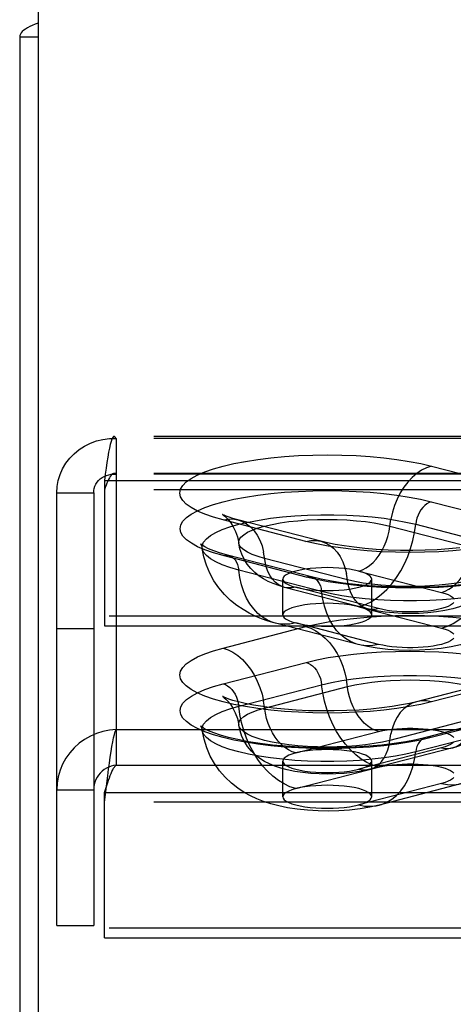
# Model space of a CAD drawing. Header units: inches. Extents: x 0 to 245, y 0 to 158.
# Tile 93 of 159: x 39.16 to 40.37, y 114.01 to 116.78. Entities that reach past the tile are written whole.
import ezdxf

# ---------------------------------------------------------------- set-up
doc = ezdxf.new("R2010")
doc.units = ezdxf.units.IN
doc.header["$LTSCALE"] = 13.466196
doc.header["$MEASUREMENT"] = 0
doc.linetypes.add('HIDDEN', pattern=[0.2, 0.1, -0.1])
doc.layers.get('0').update_dxf_attribs({"linetype": 'CONTINUOUS'})
doc.layers.add('DEFAULT_2', color=8, linetype='HIDDEN')

msp = doc.modelspace()

# ---------------------------------------------------------------- linework, layer by layer
at = {"color": 7, "linetype": 'Continuous'}
for p, q in [((39.2075, 116.8598), (39.2075, 113.6156)), ((39.1555, 116.7294), (39.2075, 116.7294))]:
    msp.add_line(p, q, dxfattribs=at)
at = {"color": 3, "linetype": 'Continuous'}
msp.add_line((39.1555, 116.7294), (39.1555, 41.8074), dxfattribs=at)
msp.add_lwpolyline([(39.2075, 116.768), (39.1989, 116.7651), (39.1909, 116.762), (39.1837, 116.7587), (39.1772, 116.7553), (39.1715, 116.7518), (39.1667, 116.7482), (39.1627, 116.7446), (39.1595, 116.7408), (39.1573, 116.737), (39.1559, 116.7332), (39.1555, 116.7294)], dxfattribs=at)
at = {"layer": 'DEFAULT_2', "color": 8, "linetype": 'HIDDEN'}
for p, q in [((43.572, 115.6049), (39.421, 115.6049)), ((39.4265, 115.5992), (39.4265, 114.7798)), ((43.572, 115.5992), (39.4265, 115.5992)), ((40.3127, 115.5214), (40.5457, 115.4611)), ((39.3935, 115.4811), (39.3935, 115.0721)), ((39.3935, 115.4811), (43.572, 115.4811)), ((43.572, 115.5009), (39.421, 115.5009)), ((43.572, 115.4987), (39.4265, 115.4987)), ((43.572, 115.4542), (39.3935, 115.4542)), ((39.2595, 114.2279), (39.2595, 115.4464)), ((39.2595, 115.4464), (39.3635, 115.4464)), ((39.3635, 115.4464), (39.3635, 114.2279)), ((40.3124, 115.4208), (40.5454, 115.3605)), ((39.96, 115.3095), (39.7271, 115.3698)), ((40.0019, 115.3099), (39.7689, 115.3702)), ((40.1958, 115.3524), (40.4288, 115.2922)), ((40.2687, 115.3575), (40.5016, 115.2972)), ((39.9604, 115.2091), (39.7274, 115.2694)), ((39.976, 115.2093), (39.7431, 115.2696)), ((40.077, 115.2011), (39.844, 115.2614)), ((40.0041, 115.1685), (39.7712, 115.2288)), ((40.1083, 115.226), (40.3412, 115.1657)), ((39.8949, 115.1027), (39.8949, 115.2031)), ((40.1449, 115.1027), (40.1449, 115.2031)), ((40.1332, 115.1197), (39.9002, 115.18)), ((40.1645, 115.12), (39.9315, 115.1803)), ((40.1083, 115.1256), (40.3412, 115.0653)), ((43.447, 115.0991), (39.3935, 115.0991)), ((39.2595, 115.0644), (39.3635, 115.0644)), ((39.3935, 115.0721), (43.447, 115.0721)), ((39.7271, 115.0091), (39.96, 115.0694)), ((40.1071, 115.019), (39.8741, 115.0793)), ((40.1645, 115.0195), (39.9315, 115.0798)), ((39.7274, 114.9086), (39.9604, 114.9689)), ((39.7712, 114.8453), (40.0041, 114.9056)), ((39.844, 114.8402), (40.077, 114.9005)), ((40.5038, 114.9182), (40.2709, 114.8579)), ((40.5457, 114.9179), (40.3127, 114.8576)), ((40.4288, 114.8095), (40.1958, 114.7492)), ((40.5297, 114.8176), (40.2968, 114.7573)), ((40.5454, 114.8175), (40.3124, 114.7572)), ((39.4265, 114.7798), (39.4265, 114.6793)), ((39.4265, 114.7798), (43.572, 114.7798)), ((39.9315, 114.7138), (40.1645, 114.7741)), ((40.5016, 114.7768), (40.2687, 114.7165)), ((40.3412, 114.7283), (40.1083, 114.668)), ((40.3726, 114.728), (40.1396, 114.6678)), ((39.4265, 114.6793), (43.572, 114.6793)), ((39.8949, 114.5904), (39.8949, 114.6909)), ((39.9315, 114.6133), (40.1645, 114.6736)), ((40.1449, 114.5904), (40.1449, 114.6909)), ((39.3935, 114.5752), (39.4029, 114.6495)), ((39.3935, 114.6021), (39.4029, 114.6302)), ((40.3412, 114.6279), (40.1083, 114.5676)), ((40.3986, 114.6274), (40.1657, 114.5671)), ((39.2595, 114.6099), (39.3635, 114.6099)), ((39.3935, 114.5752), (39.3935, 114.6021)), ((39.3935, 114.6021), (43.572, 114.6021)), ((39.3935, 114.1932), (39.3935, 114.5752)), ((43.572, 114.5752), (39.3935, 114.5752)), ((39.2595, 114.2279), (39.3635, 114.2279)), ((43.447, 114.2201), (39.3935, 114.2201)), ((39.3935, 114.1932), (43.447, 114.1932))]:
    msp.add_line(p, q, dxfattribs=at)
for points in [[(39.2595, 115.4464), (39.2605, 115.4639), (39.2637, 115.4811), (39.2688, 115.4979), (39.276, 115.514), (39.2851, 115.5292), (39.2959, 115.5433), (39.3084, 115.5562), (39.3223, 115.5676), (39.3376, 115.5775), (39.354, 115.5856), (39.3713, 115.592), (39.3893, 115.5964), (39.4078, 115.5988), (39.4265, 115.5992)], [(39.421, 115.6049), (39.4194, 115.6044), (39.417, 115.602), (39.4147, 115.5974), (39.4123, 115.5909), (39.41, 115.5825), (39.4076, 115.5722), (39.4053, 115.5603), (39.4029, 115.5468), (39.4005, 115.5319), (39.3982, 115.5159), (39.3958, 115.4989), (39.3935, 115.4811)], [(39.4265, 115.5992), (39.4241, 115.603), (39.4218, 115.6048), (39.421, 115.6049)], [(39.7271, 115.3698), (39.6999, 115.3776), (39.6759, 115.3859), (39.655, 115.3949), (39.6375, 115.4045), (39.6238, 115.4144), (39.6138, 115.4246), (39.6078, 115.435), (39.6058, 115.4455), (39.6078, 115.456), (39.6137, 115.4664), (39.6236, 115.4766), (39.6373, 115.4866), (39.6547, 115.4961), (39.6755, 115.5051), (39.6998, 115.5136), (39.7271, 115.5214), (39.7572, 115.5284), (39.7899, 115.5347), (39.8248, 115.5401), (39.8616, 115.5446), (39.8999, 115.5482), (39.9393, 115.5507), (39.9796, 115.5522), (40.0202, 115.5528), (40.0608, 115.5522), (40.1011, 115.5507), (40.1405, 115.5481), (40.1788, 115.5446), (40.2156, 115.54), (40.2504, 115.5346), (40.2828, 115.5284), (40.3127, 115.5214)], [(40.3127, 115.5214), (40.2987, 115.5166), (40.2849, 115.5096), (40.2714, 115.5005), (40.2585, 115.4894), (40.2465, 115.4764), (40.2353, 115.4618), (40.2253, 115.4458), (40.2164, 115.4285), (40.209, 115.4103), (40.203, 115.3914), (40.1986, 115.372)], [(39.3635, 115.4464), (39.3639, 115.4526), (39.365, 115.4587), (39.367, 115.4647), (39.3697, 115.4704), (39.3731, 115.4757), (39.3772, 115.4807), (39.3819, 115.4852), (39.3872, 115.4891), (39.3929, 115.4924), (39.3991, 115.4951), (39.4057, 115.4971), (39.4124, 115.4984), (39.4194, 115.4989), (39.4265, 115.4987)], [(39.421, 115.5009), (39.4194, 115.5007), (39.417, 115.4998), (39.4147, 115.4981), (39.4123, 115.4956), (39.41, 115.4924), (39.4076, 115.4886), (39.4053, 115.484), (39.4029, 115.479), (39.4005, 115.4734), (39.3982, 115.4673), (39.3958, 115.4609), (39.3935, 115.4542)], [(39.4265, 115.4987), (39.4241, 115.5002), (39.4218, 115.5008), (39.421, 115.5009)], [(39.7274, 115.2694), (39.7002, 115.2772), (39.6763, 115.2855), (39.6554, 115.2945), (39.6379, 115.3041), (39.6242, 115.3139), (39.6143, 115.3241), (39.6083, 115.3345), (39.6062, 115.345), (39.6082, 115.3556), (39.6141, 115.366), (39.624, 115.3762), (39.6377, 115.3861), (39.655, 115.3956), (39.6759, 115.4046), (39.7001, 115.413), (39.7274, 115.4208), (39.7575, 115.4279), (39.7901, 115.4342), (39.825, 115.4396), (39.8617, 115.4441), (39.9, 115.4476), (39.9394, 115.4501), (39.9796, 115.4517), (40.0202, 115.4522), (40.0608, 115.4517), (40.101, 115.4501), (40.1404, 115.4475), (40.1786, 115.444), (40.2154, 115.4395), (40.2502, 115.4341), (40.2825, 115.4279), (40.3124, 115.4208)], [(40.3124, 115.4208), (40.3061, 115.4186), (40.2999, 115.4151), (40.294, 115.4106), (40.2885, 115.405), (40.2834, 115.3985), (40.279, 115.3912), (40.2752, 115.3833), (40.2722, 115.375), (40.27, 115.3663), (40.2687, 115.3575)], [(39.6684, 115.2897), (39.6686, 115.2979), (39.6725, 115.3074), (39.6801, 115.3167), (39.6915, 115.3258), (39.7065, 115.3345), (39.7249, 115.3427), (39.7465, 115.3504), (39.7712, 115.3575), (39.7985, 115.3639), (39.8283, 115.3695), (39.8602, 115.3743), (39.8938, 115.3781), (39.9289, 115.3811), (39.9649, 115.3831), (40.0015, 115.3841), (40.0383, 115.3841), (40.0749, 115.3831), (40.111, 115.3811), (40.146, 115.3781), (40.1796, 115.3743), (40.2115, 115.3695), (40.2413, 115.3639), (40.2687, 115.3575)], [(39.7261, 115.3847), (39.7255, 115.3851), (39.7262, 115.3846), (39.7284, 115.3831), (39.732, 115.3802), (39.7367, 115.3759), (39.7425, 115.3697), (39.7489, 115.3614), (39.7557, 115.3507), (39.7621, 115.3376), (39.7675, 115.3221), (39.7713, 115.3045)], [(39.7689, 115.3702), (39.7549, 115.374), (39.7439, 115.3775), (39.7357, 115.3805), (39.73, 115.3829), (39.7267, 115.3844), (39.7261, 115.3847)], [(39.7271, 115.3698), (39.7411, 115.3723), (39.755, 115.3725), (39.7689, 115.3702)], [(39.7689, 115.3702), (39.7813, 115.3658), (39.7934, 115.3592), (39.8045, 115.3503), (39.8146, 115.3395), (39.8234, 115.3268), (39.8308, 115.3124), (39.8368, 115.2966), (39.8412, 115.2795)], [(39.7713, 115.3045), (39.7711, 115.3069), (39.7727, 115.3141), (39.7774, 115.3212), (39.7851, 115.3282), (39.7958, 115.3349), (39.8093, 115.3412), (39.8254, 115.3471), (39.844, 115.3524), (39.8648, 115.3573), (39.8876, 115.3614), (39.912, 115.3649), (39.9377, 115.3677), (39.9646, 115.3697), (39.9921, 115.3709), (40.0199, 115.3713), (40.0478, 115.3709), (40.0753, 115.3697), (40.1021, 115.3677), (40.1278, 115.3649), (40.1523, 115.3614), (40.175, 115.3573), (40.1958, 115.3524)], [(40.1083, 115.226), (40.1188, 115.2296), (40.1292, 115.2348), (40.1392, 115.2416), (40.1488, 115.25), (40.1579, 115.2597), (40.1662, 115.2706), (40.1738, 115.2826), (40.1804, 115.2955), (40.1859, 115.3091), (40.1904, 115.3233), (40.1937, 115.3378), (40.1986, 115.372)], [(40.1083, 115.1256), (40.1248, 115.131), (40.1412, 115.1387), (40.1572, 115.1485), (40.1727, 115.1605), (40.1875, 115.1743), (40.2015, 115.19), (40.2145, 115.2073), (40.2265, 115.2261), (40.2371, 115.2461), (40.2465, 115.2672), (40.2544, 115.2891), (40.2607, 115.3116), (40.2655, 115.3345), (40.2687, 115.3575)], [(39.96, 115.3095), (39.9741, 115.312), (39.9879, 115.3122), (40.0019, 115.3099)], [(40.4112, 115.2863), (40.3729, 115.2827), (40.3334, 115.2802), (40.2932, 115.2786), (40.2526, 115.2781), (40.2119, 115.2786), (40.1717, 115.2802), (40.1323, 115.2828), (40.094, 115.2863), (40.0572, 115.2908), (40.0223, 115.2963), (39.99, 115.3025), (39.96, 115.3095)], [(40.393, 115.2909), (40.3617, 115.288), (40.3289, 115.2858), (40.2949, 115.2844), (40.2603, 115.2838), (40.2257, 115.2841), (40.1913, 115.2851), (40.1579, 115.287), (40.1258, 115.2896), (40.0957, 115.2929), (40.0678, 115.2967), (40.0426, 115.301), (40.0207, 115.3054), (40.0019, 115.3099)], [(40.0019, 115.3099), (40.0142, 115.3055), (40.0263, 115.2989), (40.0375, 115.29), (40.0475, 115.2792), (40.0563, 115.2665), (40.0638, 115.2521), (40.0697, 115.2363), (40.0742, 115.2192)], [(40.3412, 115.1657), (40.3518, 115.1693), (40.3621, 115.1745), (40.3722, 115.1814), (40.3818, 115.1897), (40.3909, 115.1994), (40.3992, 115.2103), (40.4067, 115.2223), (40.4133, 115.2352), (40.4189, 115.2488), (40.4234, 115.263), (40.4267, 115.2775), (40.4316, 115.3117)], [(39.6684, 115.2984), (39.6646, 115.3013), (39.6635, 115.3023), (39.6644, 115.301), (39.6665, 115.2969), (39.6684, 115.2897)], [(39.7431, 115.2696), (39.72, 115.2761), (39.7012, 115.2826), (39.6863, 115.2887), (39.6754, 115.2941), (39.6684, 115.2984)], [(39.8741, 115.0793), (39.8539, 115.0851), (39.8349, 115.0917), (39.8174, 115.099), (39.8003, 115.1074), (39.7832, 115.1172), (39.7659, 115.1289), (39.7482, 115.1433), (39.7311, 115.1599), (39.7154, 115.1784), (39.7016, 115.1986), (39.6899, 115.2198), (39.6804, 115.2422), (39.6732, 115.2656), (39.6684, 115.2897)], [(39.7712, 115.2288), (39.7465, 115.2358), (39.7249, 115.2436), (39.7065, 115.2518), (39.6915, 115.2605), (39.6801, 115.2696), (39.6725, 115.2789), (39.6686, 115.2884), (39.6684, 115.2897)], [(39.844, 115.2614), (39.8254, 115.2668), (39.8093, 115.2727), (39.7958, 115.279), (39.7851, 115.2857), (39.7774, 115.2926), (39.7727, 115.2997), (39.7713, 115.3045)], [(39.9002, 115.18), (39.8834, 115.1849), (39.868, 115.1904), (39.8541, 115.1966), (39.8411, 115.2037), (39.8286, 115.2119), (39.8167, 115.2215), (39.8054, 115.2328), (39.7952, 115.2455), (39.7866, 115.2591), (39.7798, 115.2735), (39.7746, 115.2887), (39.7713, 115.3045)], [(40.3412, 115.0653), (40.3578, 115.0707), (40.3741, 115.0784), (40.3901, 115.0882), (40.4056, 115.1002), (40.4205, 115.114), (40.4345, 115.1297), (40.4475, 115.147), (40.4594, 115.1658), (40.4701, 115.1858), (40.4794, 115.2069), (40.4873, 115.2288), (40.4937, 115.2513), (40.4985, 115.2742), (40.5016, 115.2972)], [(39.7274, 115.2694), (39.7337, 115.2704), (39.7399, 115.2702), (39.7431, 115.2696)], [(39.7431, 115.2696), (39.7458, 115.2687), (39.7513, 115.266), (39.7564, 115.2621), (39.7609, 115.2571), (39.7646, 115.2512), (39.7676, 115.2444), (39.7698, 115.2369), (39.7712, 115.2288)], [(39.9002, 115.18), (39.891, 115.1832), (39.8819, 115.1882), (39.8736, 115.1948), (39.8661, 115.2029), (39.8595, 115.2124), (39.8539, 115.2232), (39.8494, 115.2351), (39.8461, 115.2478), (39.8412, 115.2795)], [(39.8741, 115.0793), (39.8671, 115.0814), (39.8523, 115.0876), (39.8383, 115.096), (39.8253, 115.1066), (39.8134, 115.1192), (39.8027, 115.1337), (39.7933, 115.1499), (39.7854, 115.1678), (39.7791, 115.187), (39.7743, 115.2074), (39.7712, 115.2288)], [(40.0199, 115.2355), (40.0036, 115.2352), (39.9876, 115.2344), (39.9721, 115.233), (39.9574, 115.2312), (39.9438, 115.2288), (39.9315, 115.226), (39.9207, 115.2228), (39.9117, 115.2193), (39.9044, 115.2155), (39.8992, 115.2115), (39.896, 115.2074), (39.8949, 115.2031)], [(40.6044, 115.2294), (40.6042, 115.2281), (40.6003, 115.2186), (40.5927, 115.2093), (40.5813, 115.2002), (40.5663, 115.1915), (40.5479, 115.1833), (40.5262, 115.1756), (40.5016, 115.1685), (40.4742, 115.1621), (40.4445, 115.1565), (40.4126, 115.1517), (40.3789, 115.1479), (40.3439, 115.1449), (40.3079, 115.1429), (40.2713, 115.1419), (40.2345, 115.1419), (40.1978, 115.1429), (40.1618, 115.1449), (40.1268, 115.1479), (40.0932, 115.1517), (40.0613, 115.1565), (40.0315, 115.1621), (40.0041, 115.1685)], [(40.1083, 115.226), (40.096, 115.2288), (40.0824, 115.2312), (40.0677, 115.233), (40.0523, 115.2344), (40.0362, 115.2352), (40.0199, 115.2355)], [(40.5014, 115.2442), (40.5001, 115.2394), (40.4954, 115.2323), (40.4877, 115.2254), (40.477, 115.2187), (40.4635, 115.2124), (40.4474, 115.2065), (40.4288, 115.2011), (40.408, 115.1963), (40.3852, 115.1921), (40.3608, 115.1886), (40.335, 115.1859), (40.3082, 115.1839), (40.2807, 115.1827), (40.2529, 115.1822), (40.225, 115.1827), (40.1975, 115.1839), (40.1707, 115.1859), (40.1449, 115.1886), (40.1205, 115.1921), (40.0978, 115.1963), (40.077, 115.2011)], [(40.6044, 115.2294), (40.599, 115.2031), (40.5903, 115.1765), (40.578, 115.15), (40.5622, 115.1247), (40.5431, 115.1011), (40.522, 115.0807), (40.5011, 115.0645), (40.4802, 115.0513), (40.46, 115.0408), (40.4395, 115.0321), (40.4178, 115.0245), (40.3944, 115.0179), (40.3682, 115.0123), (40.3399, 115.0078), (40.31, 115.0046), (40.2794, 115.0027), (40.2502, 115.0022), (40.221, 115.0029), (40.1905, 115.005), (40.1607, 115.0085), (40.1331, 115.0131), (40.1071, 115.019)], [(40.1449, 115.2031), (40.1438, 115.2074), (40.1406, 115.2115), (40.1354, 115.2155), (40.1282, 115.2193), (40.1192, 115.2228), (40.1083, 115.226)], [(40.5014, 115.2442), (40.4976, 115.2266), (40.4912, 115.2089), (40.4816, 115.1912), (40.4695, 115.1749), (40.4557, 115.1609), (40.4407, 115.1492), (40.4257, 115.14), (40.4098, 115.1323), (40.3922, 115.1255), (40.3728, 115.1197), (40.3507, 115.1148), (40.3268, 115.1109), (40.3028, 115.1083), (40.2785, 115.1068), (40.2547, 115.1062), (40.231, 115.1066), (40.2071, 115.108), (40.183, 115.1104), (40.1582, 115.1142), (40.1332, 115.1197)], [(39.8949, 115.2031), (39.896, 115.1989), (39.8992, 115.1948), (39.9044, 115.1908), (39.9117, 115.187), (39.9207, 115.1834), (39.9315, 115.1803)], [(39.9604, 115.2091), (39.9667, 115.2101), (39.9728, 115.2099), (39.976, 115.2093)], [(40.411, 115.1859), (40.3728, 115.1824), (40.3333, 115.1798), (40.2931, 115.1783), (40.2526, 115.1778), (40.212, 115.1783), (40.1718, 115.1798), (40.1324, 115.1824), (40.0942, 115.186), (40.0574, 115.1905), (40.0226, 115.1959), (39.9903, 115.2021), (39.9604, 115.2091)], [(40.4057, 115.1878), (40.369, 115.1844), (40.3309, 115.1819), (40.2919, 115.1804), (40.2524, 115.1799), (40.2128, 115.1804), (40.1738, 115.182), (40.1357, 115.1845), (40.0991, 115.1879), (40.0643, 115.1922), (40.032, 115.1973), (40.0025, 115.203), (39.976, 115.2093)], [(39.976, 115.2093), (39.9788, 115.2084), (39.9843, 115.2057), (39.9893, 115.2018), (39.9938, 115.1969), (39.9976, 115.1909), (40.0006, 115.1841), (40.0028, 115.1766), (40.0041, 115.1685)], [(40.0199, 115.1708), (40.0364, 115.1711), (40.0523, 115.1719), (40.0677, 115.1732), (40.0824, 115.1751), (40.096, 115.1775), (40.1083, 115.1803), (40.1191, 115.1834), (40.1282, 115.187), (40.1354, 115.1908), (40.1406, 115.1948), (40.1438, 115.1989), (40.1449, 115.2031)], [(40.1332, 115.1197), (40.1239, 115.1229), (40.1149, 115.1279), (40.1065, 115.1345), (40.099, 115.1426), (40.0924, 115.1521), (40.0868, 115.1629), (40.0824, 115.1748), (40.0791, 115.1876), (40.0742, 115.2192)], [(39.9315, 115.1803), (39.921, 115.1784), (39.9107, 115.1783), (39.9002, 115.18)], [(39.9315, 115.1803), (39.9439, 115.1774), (39.9574, 115.1751), (39.9721, 115.1732), (39.9876, 115.1719), (40.0035, 115.1711), (40.0199, 115.1708)], [(40.1071, 115.019), (40.1001, 115.0211), (40.0853, 115.0273), (40.0713, 115.0357), (40.0582, 115.0463), (40.0463, 115.0589), (40.0356, 115.0734), (40.0263, 115.0896), (40.0184, 115.1075), (40.012, 115.1267), (40.0072, 115.1471), (40.0041, 115.1685)], [(40.3412, 115.1657), (40.3513, 115.1628), (40.3598, 115.1596), (40.3668, 115.1562), (40.3722, 115.1525), (40.3758, 115.1487)], [(40.0199, 115.135), (40.0036, 115.1348), (39.9876, 115.1339), (39.9721, 115.1326), (39.9574, 115.1307), (39.9438, 115.1283), (39.9315, 115.1256), (39.9207, 115.1224), (39.9117, 115.1189), (39.9044, 115.1151), (39.8992, 115.1111), (39.896, 115.1069), (39.8949, 115.1027)], [(40.1083, 115.1256), (40.096, 115.1283), (40.0824, 115.1307), (40.0677, 115.1326), (40.0523, 115.1339), (40.0362, 115.1348), (40.0199, 115.135)], [(40.1449, 115.1027), (40.1438, 115.1069), (40.1406, 115.1111), (40.1354, 115.1151), (40.1282, 115.1189), (40.1192, 115.1223), (40.1083, 115.1256)], [(40.1645, 115.12), (40.154, 115.1181), (40.1436, 115.118), (40.1332, 115.1197)], [(40.3758, 115.137), (40.3722, 115.1332), (40.3669, 115.1296), (40.3598, 115.1261), (40.3513, 115.1229), (40.3412, 115.12), (40.3299, 115.1174), (40.3175, 115.1152), (40.3041, 115.1133), (40.29, 115.112), (40.2753, 115.111), (40.2603, 115.1106), (40.2452, 115.1106), (40.2302, 115.111), (40.2156, 115.112), (40.2014, 115.1134), (40.1881, 115.1152), (40.1758, 115.1174), (40.1645, 115.12)], [(39.8949, 115.1027), (39.896, 115.0985), (39.8992, 115.0943), (39.9044, 115.0903), (39.9117, 115.0865), (39.9207, 115.083), (39.9315, 115.0798)], [(39.96, 115.0694), (39.99, 115.0765), (40.0223, 115.0827), (40.0572, 115.0881), (40.094, 115.0926), (40.1323, 115.0962), (40.1717, 115.0987), (40.2119, 115.1003), (40.2526, 115.1008), (40.2932, 115.1003), (40.3334, 115.0988), (40.3729, 115.0962), (40.4112, 115.0927)], [(40.0199, 115.0703), (40.0364, 115.0706), (40.0523, 115.0714), (40.0677, 115.0728), (40.0824, 115.0747), (40.096, 115.077), (40.1083, 115.0798), (40.1191, 115.083), (40.1282, 115.0865), (40.1354, 115.0903), (40.1406, 115.0943), (40.1438, 115.0985), (40.1449, 115.1027)], [(39.9315, 115.0798), (39.915, 115.0767), (39.8986, 115.0759), (39.8826, 115.0775), (39.8741, 115.0793)], [(39.9315, 115.0798), (39.9439, 115.077), (39.9574, 115.0747), (39.9721, 115.0728), (39.9876, 115.0714), (40.0035, 115.0706), (40.0199, 115.0703)], [(39.96, 115.0694), (39.9741, 115.0647), (39.9879, 115.0577), (40.0014, 115.0485), (40.0142, 115.0374), (40.0263, 115.0245), (40.0375, 115.0099), (40.0475, 114.9939), (40.0563, 114.9766), (40.0638, 114.9584), (40.0697, 114.9394), (40.0742, 114.9201)], [(40.3412, 115.0653), (40.3513, 115.0623), (40.3598, 115.0592), (40.3668, 115.0557), (40.3722, 115.052), (40.3758, 115.0482)], [(40.3758, 115.0366), (40.3722, 115.0328), (40.3669, 115.0291), (40.3598, 115.0257), (40.3513, 115.0224), (40.3412, 115.0195), (40.3299, 115.0169), (40.3175, 115.0147), (40.3041, 115.0129), (40.29, 115.0115), (40.2753, 115.0106), (40.2603, 115.0101), (40.2452, 115.0101), (40.2302, 115.0106), (40.2156, 115.0115), (40.2014, 115.0129), (40.1881, 115.0147), (40.1758, 115.0169), (40.1645, 115.0195)], [(40.3127, 114.8576), (40.2827, 114.8505), (40.2504, 114.8443), (40.2156, 114.8389), (40.1788, 114.8344), (40.1405, 114.8308), (40.1011, 114.8283), (40.0608, 114.8267), (40.0202, 114.8262), (39.9796, 114.8267), (39.9393, 114.8282), (39.8999, 114.8308), (39.8616, 114.8343), (39.8248, 114.8388), (39.7899, 114.8442), (39.7572, 114.8505), (39.7271, 114.8576), (39.6998, 114.8654), (39.6755, 114.8738), (39.6547, 114.8829), (39.6373, 114.8924), (39.6236, 114.9023), (39.6137, 114.9125), (39.6078, 114.9229), (39.6058, 114.9334), (39.6078, 114.9439), (39.6138, 114.9544), (39.6238, 114.9646), (39.6375, 114.9745), (39.655, 114.984), (39.6759, 114.993), (39.6999, 115.0014), (39.7271, 115.0091)], [(39.7271, 115.0091), (39.7411, 115.0044), (39.755, 114.9974), (39.7684, 114.9882), (39.7813, 114.9771), (39.7934, 114.9642), (39.8045, 114.9496), (39.8146, 114.9336), (39.8234, 114.9163), (39.8308, 114.8981), (39.8368, 114.8791), (39.8412, 114.8598)], [(40.1645, 115.0195), (40.1479, 115.0164), (40.1316, 115.0156), (40.1156, 115.0172), (40.1071, 115.019)], [(39.9604, 114.9689), (39.9903, 114.9759), (40.0226, 114.9821), (40.0574, 114.9875), (40.0942, 114.9921), (40.1324, 114.9956), (40.1718, 114.9982), (40.212, 114.9997), (40.2526, 115.0003), (40.2931, 114.9997), (40.3333, 114.9982), (40.3728, 114.9957), (40.411, 114.9921)], [(39.9604, 114.9689), (39.9667, 114.9666), (39.9728, 114.9632), (39.9788, 114.9587), (39.9843, 114.9531), (39.9893, 114.9466), (39.9938, 114.9393), (39.9976, 114.9314), (40.0006, 114.923), (40.0028, 114.9144), (40.0041, 114.9056)], [(40.0041, 114.9056), (40.0315, 114.912), (40.0613, 114.9176), (40.0932, 114.9223), (40.1268, 114.9262), (40.1618, 114.9291), (40.1978, 114.9311), (40.2345, 114.9321), (40.2713, 114.9321), (40.3079, 114.9311), (40.3439, 114.9291), (40.3789, 114.9262), (40.4126, 114.9223), (40.4445, 114.9176), (40.4742, 114.912), (40.5016, 114.9056), (40.5262, 114.8985), (40.5479, 114.8908), (40.5663, 114.8825), (40.5813, 114.8738), (40.5927, 114.8648), (40.6003, 114.8554), (40.6042, 114.846), (40.6044, 114.8378)], [(40.1645, 114.7741), (40.154, 114.7776), (40.1436, 114.7829), (40.1335, 114.7897), (40.1239, 114.798), (40.1149, 114.8077), (40.1065, 114.8186), (40.099, 114.8306), (40.0924, 114.8436), (40.0868, 114.8572), (40.0824, 114.8714), (40.0791, 114.8859), (40.0742, 114.9201)], [(40.3124, 114.7572), (40.2825, 114.7502), (40.2502, 114.7439), (40.2154, 114.7385), (40.1786, 114.734), (40.1404, 114.7305), (40.101, 114.7279), (40.0608, 114.7264), (40.0202, 114.7258), (39.9796, 114.7263), (39.9394, 114.7279), (39.9, 114.7304), (39.8617, 114.734), (39.825, 114.7385), (39.7901, 114.7439), (39.7575, 114.7501), (39.7274, 114.7572), (39.7001, 114.765), (39.6759, 114.7734), (39.655, 114.7825), (39.6377, 114.792), (39.624, 114.8019), (39.6141, 114.8121), (39.6082, 114.8225), (39.6062, 114.833), (39.6083, 114.8435), (39.6143, 114.8539), (39.6242, 114.8641), (39.6379, 114.874), (39.6554, 114.8835), (39.6763, 114.8925), (39.7002, 114.9009), (39.7274, 114.9086)], [(39.7274, 114.9086), (39.7337, 114.9064), (39.7399, 114.9029), (39.7458, 114.8984), (39.7513, 114.8928), (39.7564, 114.8863), (39.7609, 114.879), (39.7646, 114.8711), (39.7676, 114.8627), (39.7698, 114.8541), (39.7712, 114.8453)], [(40.1645, 114.6736), (40.1479, 114.679), (40.1316, 114.6867), (40.1156, 114.6966), (40.1001, 114.7085), (40.0853, 114.7224), (40.0713, 114.7381), (40.0582, 114.7554), (40.0463, 114.7742), (40.0356, 114.7942), (40.0263, 114.8153), (40.0184, 114.8372), (40.012, 114.8597), (40.0072, 114.8826), (40.0041, 114.9056)], [(40.077, 114.9005), (40.0978, 114.9053), (40.1205, 114.9095), (40.1449, 114.913), (40.1707, 114.9158), (40.1975, 114.9178), (40.225, 114.919), (40.2529, 114.9194), (40.2807, 114.919), (40.3082, 114.9178), (40.335, 114.9158), (40.3608, 114.913), (40.3852, 114.9095), (40.408, 114.9053), (40.4288, 114.9005), (40.4474, 114.8951), (40.4635, 114.8892), (40.477, 114.8829), (40.4877, 114.8762), (40.4954, 114.8693), (40.5001, 114.8622), (40.5016, 114.855), (40.5014, 114.8525)], [(39.7303, 114.8705), (39.729, 114.8711), (39.7261, 114.8725), (39.7256, 114.8728), (39.7272, 114.8717), (39.7304, 114.8693), (39.7351, 114.8652), (39.7409, 114.8592), (39.7476, 114.851), (39.7547, 114.8401), (39.7615, 114.8267), (39.7673, 114.8107), (39.7713, 114.7922)], [(40.2709, 114.8579), (40.2515, 114.8533), (40.2288, 114.8488), (40.2028, 114.8445), (40.1738, 114.8406), (40.1425, 114.8373), (40.1093, 114.8347), (40.0746, 114.8329), (40.0391, 114.832), (40.0033, 114.832), (39.9677, 114.8328), (39.9329, 114.8345), (39.8995, 114.8371), (39.8679, 114.8403), (39.8387, 114.8442), (39.8124, 114.8485), (39.7895, 114.8531), (39.7704, 114.8575), (39.755, 114.8618), (39.7432, 114.8656), (39.7345, 114.8688), (39.7303, 114.8705)], [(39.6684, 114.7775), (39.6686, 114.7857), (39.6725, 114.7952), (39.6801, 114.8045), (39.6915, 114.8135), (39.7065, 114.8222), (39.7249, 114.8305), (39.7465, 114.8382), (39.7712, 114.8453)], [(39.7713, 114.7922), (39.7711, 114.7947), (39.7727, 114.8019), (39.7774, 114.809), (39.7851, 114.816), (39.7958, 114.8226), (39.8093, 114.8289), (39.8254, 114.8348), (39.844, 114.8402)], [(39.9315, 114.6133), (39.915, 114.6188), (39.8986, 114.6264), (39.8826, 114.6363), (39.8671, 114.6482), (39.8523, 114.6621), (39.8383, 114.6778), (39.8253, 114.6951), (39.8134, 114.7139), (39.8027, 114.7339), (39.7933, 114.755), (39.7854, 114.7769), (39.7791, 114.7994), (39.7743, 114.8223), (39.7712, 114.8453)], [(39.9315, 114.7138), (39.921, 114.7174), (39.9107, 114.7226), (39.9006, 114.7294), (39.891, 114.7377), (39.8819, 114.7474), (39.8736, 114.7583), (39.8661, 114.7703), (39.8595, 114.7833), (39.8539, 114.7969), (39.8494, 114.8111), (39.8461, 114.8256), (39.8412, 114.8598)], [(40.2709, 114.8579), (40.2585, 114.8536), (40.2465, 114.8469), (40.2353, 114.8381), (40.2253, 114.8273), (40.2164, 114.8146), (40.209, 114.8002), (40.203, 114.7844), (40.1986, 114.7673)], [(40.3127, 114.8576), (40.2987, 114.8601), (40.2849, 114.8602), (40.2709, 114.8579)], [(40.5014, 114.8525), (40.4982, 114.837), (40.4931, 114.8218), (40.4862, 114.8072), (40.4775, 114.7934), (40.4671, 114.7805), (40.4555, 114.7691), (40.4435, 114.7595), (40.4311, 114.7514), (40.4181, 114.7444), (40.4043, 114.7383), (40.3892, 114.7329), (40.3726, 114.728)], [(40.3726, 114.728), (40.3818, 114.7313), (40.3909, 114.7363), (40.3992, 114.7429), (40.4067, 114.751), (40.4133, 114.7605), (40.4189, 114.7713), (40.4234, 114.7831), (40.4267, 114.7959), (40.4316, 114.8276)], [(39.6719, 114.7839), (39.6683, 114.7862), (39.6646, 114.789), (39.6635, 114.7901), (39.6644, 114.7888), (39.6665, 114.7847), (39.6684, 114.7775)], [(40.2968, 114.7573), (40.2703, 114.7511), (40.2407, 114.7454), (40.2083, 114.7403), (40.1735, 114.736), (40.1367, 114.7325), (40.0985, 114.73), (40.0594, 114.7285), (40.0197, 114.728), (39.9801, 114.7285), (39.9409, 114.73), (39.9027, 114.7325), (39.8659, 114.736), (39.8311, 114.7403), (39.7986, 114.7455), (39.769, 114.7512), (39.7426, 114.7574), (39.7198, 114.764), (39.7009, 114.7704), (39.6861, 114.7765), (39.6753, 114.7819), (39.6719, 114.7839)], [(40.1958, 114.7492), (40.175, 114.7444), (40.1523, 114.7402), (40.1278, 114.7367), (40.1021, 114.7339), (40.0753, 114.7319), (40.0478, 114.7307), (40.0199, 114.7303), (39.9921, 114.7307), (39.9646, 114.7319), (39.9377, 114.7339), (39.912, 114.7367), (39.8876, 114.7402), (39.8648, 114.7444), (39.844, 114.7492), (39.8254, 114.7545), (39.8093, 114.7604), (39.7958, 114.7668), (39.7851, 114.7734), (39.7774, 114.7804), (39.7727, 114.7875), (39.7713, 114.7922)], [(40.1396, 114.6678), (40.1151, 114.6624), (40.0907, 114.6586), (40.0671, 114.6562), (40.0438, 114.6548), (40.0207, 114.6543), (39.9976, 114.6547), (39.974, 114.6561), (39.951, 114.6584), (39.9285, 114.6617), (39.9077, 114.6659), (39.8893, 114.6708), (39.8727, 114.6764), (39.8577, 114.6827), (39.8438, 114.6899), (39.8309, 114.6981), (39.8186, 114.7077), (39.8067, 114.7191), (39.7961, 114.7319), (39.7873, 114.7456), (39.7802, 114.7603), (39.7748, 114.7759), (39.7713, 114.7922)], [(40.1645, 114.7741), (40.1758, 114.7767), (40.1881, 114.7789), (40.2014, 114.7807), (40.2156, 114.7821), (40.2302, 114.783), (40.2452, 114.7835), (40.2603, 114.7835), (40.2753, 114.783), (40.29, 114.7821), (40.3041, 114.7807), (40.3175, 114.7789), (40.3299, 114.7767), (40.3412, 114.7741), (40.3513, 114.7711), (40.3598, 114.7679), (40.3669, 114.7645), (40.3722, 114.7608), (40.3758, 114.757)], [(39.4265, 114.7798), (39.4078, 114.7781), (39.3893, 114.7745), (39.3713, 114.7689), (39.354, 114.7613), (39.3376, 114.752), (39.3223, 114.7409), (39.3084, 114.7282), (39.2959, 114.7141), (39.2851, 114.6988), (39.276, 114.6823), (39.2688, 114.665), (39.2637, 114.647), (39.2605, 114.6286), (39.2595, 114.6099)], [(39.4029, 114.6495), (39.4053, 114.6677), (39.4076, 114.6852), (39.41, 114.7019), (39.4123, 114.7176), (39.4147, 114.732), (39.417, 114.745), (39.4194, 114.7564), (39.4218, 114.7661), (39.4241, 114.7739), (39.4265, 114.7798)], [(40.2687, 114.7165), (40.2413, 114.7102), (40.2115, 114.7046), (40.1796, 114.6998), (40.146, 114.6959), (40.111, 114.693), (40.0749, 114.691), (40.0383, 114.69), (40.0015, 114.69), (39.9649, 114.691), (39.9289, 114.693), (39.8938, 114.6959), (39.8602, 114.6998), (39.8283, 114.7046), (39.7985, 114.7102), (39.7712, 114.7165), (39.7465, 114.7236), (39.7249, 114.7313), (39.7065, 114.7396), (39.6915, 114.7483), (39.6801, 114.7573), (39.6725, 114.7667), (39.6686, 114.7761), (39.6684, 114.7775)], [(40.1657, 114.5671), (40.1398, 114.5612), (40.1125, 114.5566), (40.0827, 114.5531), (40.0522, 114.551), (40.0231, 114.5503), (39.9941, 114.5508), (39.9642, 114.5525), (39.9352, 114.5555), (39.9085, 114.5596), (39.8838, 114.5647), (39.8615, 114.5705), (39.841, 114.5772), (39.8222, 114.5847), (39.8042, 114.5931), (39.7866, 114.6029), (39.769, 114.6145), (39.7508, 114.6288), (39.7333, 114.6453), (39.7174, 114.6636), (39.7032, 114.6837), (39.6911, 114.7052), (39.6811, 114.7281), (39.6735, 114.7523), (39.6684, 114.7775)], [(40.1396, 114.6678), (40.1488, 114.671), (40.1579, 114.676), (40.1662, 114.6826), (40.1738, 114.6907), (40.1804, 114.7002), (40.1859, 114.711), (40.1904, 114.7228), (40.1937, 114.7356), (40.1986, 114.7673)], [(40.2968, 114.7573), (40.294, 114.7565), (40.2885, 114.7538), (40.2834, 114.7499), (40.279, 114.7449), (40.2752, 114.739), (40.2722, 114.7322), (40.27, 114.7246), (40.2687, 114.7165)], [(40.3124, 114.7572), (40.3061, 114.7582), (40.2999, 114.758), (40.2968, 114.7573)], [(40.3758, 114.7453), (40.3722, 114.7415), (40.3668, 114.7379), (40.3598, 114.7344), (40.3513, 114.7312), (40.3412, 114.7283)], [(40.3412, 114.7283), (40.3518, 114.7265), (40.3621, 114.7263), (40.3726, 114.728)], [(39.9315, 114.7138), (39.9207, 114.7106), (39.9117, 114.7071), (39.9044, 114.7033), (39.8992, 114.6993), (39.896, 114.6951), (39.8949, 114.6909)], [(40.0199, 114.7233), (40.0035, 114.723), (39.9876, 114.7222), (39.9721, 114.7208), (39.9574, 114.7189), (39.9439, 114.7166), (39.9315, 114.7138)], [(40.1449, 114.6909), (40.1438, 114.6951), (40.1406, 114.6993), (40.1354, 114.7033), (40.1282, 114.7071), (40.1191, 114.7106), (40.1083, 114.7138), (40.096, 114.7166), (40.0824, 114.7189), (40.0677, 114.7208), (40.0523, 114.7222), (40.0364, 114.723), (40.0199, 114.7233)], [(40.1657, 114.5671), (40.1727, 114.5691), (40.1875, 114.5753), (40.2015, 114.5838), (40.2145, 114.5943), (40.2265, 114.6069), (40.2371, 114.6214), (40.2465, 114.6377), (40.2544, 114.6555), (40.2607, 114.6747), (40.2655, 114.6951), (40.2687, 114.7165)], [(39.4265, 114.6793), (39.4194, 114.6783), (39.4124, 114.6766), (39.4057, 114.6741), (39.3991, 114.6708), (39.3929, 114.6669), (39.3872, 114.6624), (39.3819, 114.6572), (39.3772, 114.6515), (39.3731, 114.6453), (39.3697, 114.6387), (39.367, 114.6318), (39.365, 114.6247), (39.3639, 114.6173), (39.3635, 114.6099)], [(39.4029, 114.6302), (39.4053, 114.637), (39.4076, 114.6436), (39.41, 114.6499), (39.4123, 114.6559), (39.4147, 114.6613), (39.417, 114.6662), (39.4194, 114.6705), (39.4218, 114.6741), (39.4241, 114.6771), (39.4265, 114.6793)], [(39.8949, 114.6909), (39.896, 114.6867), (39.8992, 114.6825), (39.9044, 114.6785), (39.9117, 114.6747), (39.9207, 114.6712), (39.9315, 114.668), (39.9438, 114.6652), (39.9574, 114.6629), (39.9721, 114.661), (39.9876, 114.6597), (40.0036, 114.6588), (40.0199, 114.6586)], [(40.1083, 114.668), (40.1192, 114.6712), (40.1282, 114.6747), (40.1354, 114.6785), (40.1406, 114.6825), (40.1438, 114.6867), (40.1449, 114.6909)], [(40.1645, 114.6736), (40.1758, 114.6762), (40.1881, 114.6784), (40.2014, 114.6802), (40.2156, 114.6816), (40.2302, 114.6826), (40.2452, 114.683), (40.2603, 114.683), (40.2753, 114.6826), (40.29, 114.6816), (40.3041, 114.6802), (40.3175, 114.6784), (40.3299, 114.6762), (40.3412, 114.6736), (40.3513, 114.6707), (40.3598, 114.6675), (40.3669, 114.664), (40.3722, 114.6603), (40.3758, 114.6566)], [(40.0199, 114.6586), (40.0362, 114.6588), (40.0523, 114.6597), (40.0677, 114.661), (40.0824, 114.6629), (40.096, 114.6652), (40.1083, 114.668)], [(40.1083, 114.668), (40.1188, 114.6662), (40.1292, 114.666), (40.1396, 114.6678)], [(40.3758, 114.6449), (40.3722, 114.6411), (40.3668, 114.6374), (40.3598, 114.634), (40.3513, 114.6308), (40.3412, 114.6279)], [(40.0199, 114.6228), (40.0035, 114.6225), (39.9876, 114.6217), (39.9721, 114.6203), (39.9574, 114.6185), (39.9439, 114.6161), (39.9315, 114.6133)], [(40.1449, 114.5904), (40.1438, 114.5947), (40.1406, 114.5988), (40.1354, 114.6028), (40.1282, 114.6066), (40.1191, 114.6101), (40.1083, 114.6133), (40.096, 114.6161), (40.0824, 114.6185), (40.0677, 114.6203), (40.0523, 114.6217), (40.0364, 114.6225), (40.0199, 114.6228)], [(40.3412, 114.6279), (40.3578, 114.6247), (40.3741, 114.624), (40.3901, 114.6255), (40.3986, 114.6274)], [(39.9315, 114.6133), (39.9207, 114.6101), (39.9117, 114.6066), (39.9044, 114.6028), (39.8992, 114.5988), (39.896, 114.5947), (39.8949, 114.5904)], [(39.8949, 114.5904), (39.896, 114.5862), (39.8992, 114.5821), (39.9044, 114.5781), (39.9117, 114.5743), (39.9207, 114.5708), (39.9315, 114.5676), (39.9438, 114.5648), (39.9574, 114.5624), (39.9721, 114.5606), (39.9876, 114.5592), (40.0036, 114.5584), (40.0199, 114.5581)], [(40.1083, 114.5676), (40.1192, 114.5708), (40.1282, 114.5743), (40.1354, 114.5781), (40.1406, 114.5821), (40.1438, 114.5862), (40.1449, 114.5904)], [(40.0199, 114.5581), (40.0362, 114.5584), (40.0523, 114.5592), (40.0677, 114.5606), (40.0824, 114.5624), (40.096, 114.5648), (40.1083, 114.5676)], [(40.1083, 114.5676), (40.1248, 114.5644), (40.1412, 114.5637), (40.1572, 114.5652), (40.1657, 114.5671)]]:
    msp.add_lwpolyline(points, dxfattribs=at)

doc.saveas('drawing.dxf')
